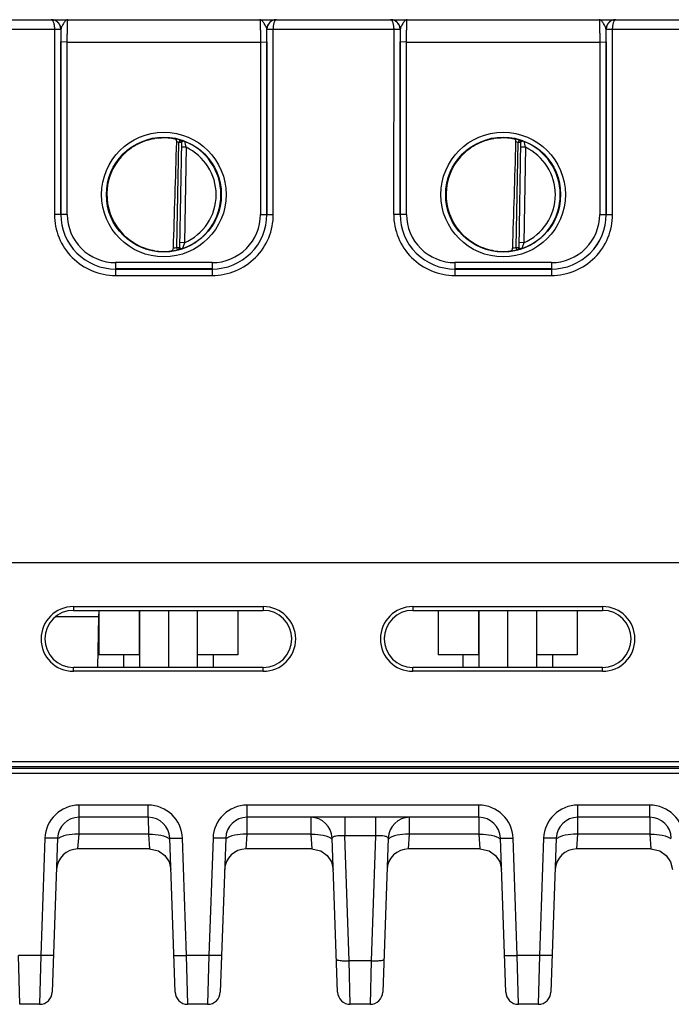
# Model space of a CAD drawing. Header units: inches. Extents: x 0 to 34, y 0 to 22.
# Tile 155 of 157: x 29.2 to 31.3, y 12.2 to 15.3. Entities that reach past the tile are written whole.
import ezdxf

# ---------------------------------------------------------------- set-up
doc = ezdxf.new("R2010")
doc.units = ezdxf.units.IN
doc.header["$LTSCALE"] = 1.87
doc.header["$MEASUREMENT"] = 0
doc.layers.get('0').update_dxf_attribs({"linetype": 'CONTINUOUS'})
doc.layers.add('02___PRT_ALL_AXES', color=7, linetype='CONTINUOUS')

msp = doc.modelspace()

# ---------------------------------------------------------------- linework, layer by layer
at = {"color": 7, "linetype": 'CONTINUOUS'}
for p, q in [((28.9737, 15.2779), (29.3283, 15.2779)), ((29.3298, 15.2779), (29.3283, 15.2779)), ((29.3285, 15.2779), (30.0286, 15.2779)), ((29.3287, 15.2779), (29.3286, 15.2779)), ((29.3301, 15.2779), (29.3287, 15.2779)), ((30.0286, 15.2779), (30.0262, 15.2779)), ((30.0287, 15.2779), (30.0272, 15.2779)), ((30.0287, 15.2779), (30.3833, 15.2779)), ((30.3848, 15.2779), (30.3833, 15.2779)), ((30.3835, 15.2779), (31.0836, 15.2779)), ((30.3837, 15.2779), (30.3836, 15.2779)), ((30.3851, 15.2779), (30.3837, 15.2779)), ((31.0836, 15.2779), (31.0812, 15.2779)), ((31.0837, 15.2779), (31.0822, 15.2779)), ((31.0837, 15.2779), (31.4383, 15.2779)), ((28.9639, 15.248), (29.3382, 15.248)), ((29.3382, 15.248), (29.3381, 14.6726)), ((29.3382, 15.248), (29.3582, 15.248)), ((29.3382, 15.248), (29.3582, 15.2479)), ((29.3582, 15.2479), (29.3581, 14.6725)), ((29.3585, 15.2479), (29.3582, 15.2479)), ((29.9989, 15.2479), (29.9986, 15.2479)), ((29.9989, 15.248), (30.0189, 15.248)), ((29.9989, 15.2479), (30.0189, 15.248)), ((29.9989, 14.6725), (29.9989, 15.2479)), ((30.0189, 15.248), (30.3932, 15.248)), ((30.0189, 14.6726), (30.0189, 15.248)), ((30.3932, 15.248), (30.3931, 14.6726)), ((30.3932, 15.248), (30.4132, 15.248)), ((30.3932, 15.248), (30.4132, 15.2479)), ((30.4132, 15.2479), (30.4131, 14.6725)), ((30.4135, 15.2479), (30.4132, 15.2479)), ((31.0539, 15.2479), (31.0536, 15.2479)), ((31.0539, 15.248), (31.0739, 15.248)), ((31.0539, 15.2479), (31.0739, 15.248)), ((31.0539, 14.6725), (31.0539, 15.2479)), ((31.0739, 15.248), (31.4482, 15.248)), ((31.0739, 14.6726), (31.0739, 15.248)), ((29.3582, 14.6726), (29.3583, 15.2087)), ((29.3783, 15.2085), (29.3583, 15.2087)), ((29.3782, 14.6724), (29.3783, 15.2085)), ((29.3783, 15.2085), (29.9788, 15.2085)), ((29.9788, 15.2085), (29.9988, 15.2087)), ((29.9788, 15.2085), (29.9789, 14.6724)), ((29.9988, 15.2087), (29.9989, 14.6726)), ((30.4132, 14.6726), (30.4133, 15.2087)), ((30.4333, 15.2085), (30.4133, 15.2087)), ((30.4332, 14.6724), (30.4333, 15.2085)), ((30.4333, 15.2085), (31.0338, 15.2085)), ((31.0338, 15.2085), (31.0538, 15.2087)), ((31.0338, 15.2085), (31.0339, 14.6724)), ((31.0538, 15.2087), (31.0539, 14.6726)), ((29.7193, 14.57), (29.725, 14.8963)), ((29.7272, 14.9039), (29.725, 14.8963)), ((29.7329, 14.8962), (29.725, 14.8963)), ((29.7272, 14.9043), (29.7272, 14.9039)), ((29.7329, 14.8966), (29.7272, 14.5695)), ((29.7476, 14.8811), (29.7326, 14.8814)), ((30.7743, 14.57), (30.78, 14.8963)), ((30.7822, 14.9039), (30.78, 14.8963)), ((30.7879, 14.8962), (30.78, 14.8963)), ((30.7822, 14.9043), (30.7822, 14.9039)), ((30.7879, 14.8966), (30.7822, 14.5695)), ((30.8026, 14.8811), (30.7876, 14.8814)), ((29.7476, 14.8811), (29.7424, 14.5844)), ((30.8026, 14.8811), (30.7974, 14.5844)), ((29.3581, 14.6725), (29.3381, 14.6726)), ((29.3582, 14.6726), (29.3581, 14.6725)), ((29.3782, 14.6724), (29.3582, 14.6726)), ((29.9789, 14.6724), (29.9989, 14.6726)), ((29.9989, 14.6726), (29.9989, 14.6725)), ((29.9989, 14.6725), (30.0189, 14.6726)), ((30.4131, 14.6725), (30.3931, 14.6726)), ((30.4132, 14.6726), (30.4131, 14.6725)), ((30.4332, 14.6724), (30.4132, 14.6726)), ((31.0339, 14.6724), (31.0539, 14.6726)), ((31.0539, 14.6726), (31.0539, 14.6725)), ((31.0539, 14.6725), (31.0739, 14.6726)), ((29.7424, 14.5844), (29.7274, 14.5847)), ((30.7974, 14.5844), (30.7824, 14.5847)), ((29.7193, 14.57), (29.7272, 14.5699)), ((29.7212, 14.5624), (29.7193, 14.57)), ((29.7212, 14.5624), (29.7212, 14.562)), ((29.7212, 14.562), (29.7237, 14.5624)), ((29.7272, 14.5695), (29.7276, 14.5686)), ((29.7276, 14.5686), (29.7287, 14.5677)), ((30.7743, 14.57), (30.7822, 14.5699)), ((30.7762, 14.5624), (30.7743, 14.57)), ((30.7762, 14.5624), (30.7762, 14.562)), ((30.7762, 14.562), (30.7787, 14.5624)), ((30.7822, 14.5695), (30.7826, 14.5686)), ((30.7826, 14.5686), (30.7837, 14.5677)), ((29.8289, 14.5224), (29.5282, 14.5224)), ((29.5282, 14.5224), (29.5282, 14.5026)), ((29.8289, 14.5224), (29.8289, 14.5026)), ((30.8839, 14.5224), (30.5832, 14.5224)), ((30.5832, 14.5224), (30.5832, 14.5026)), ((30.8839, 14.5224), (30.8839, 14.5026)), ((29.5282, 14.5026), (29.5281, 14.5025)), ((29.5281, 14.5025), (29.829, 14.5025)), ((29.5281, 14.5025), (29.5281, 14.4826)), ((29.8289, 14.5026), (29.5282, 14.5026)), ((29.8289, 14.5026), (29.829, 14.5025)), ((29.829, 14.5025), (29.829, 14.4826)), ((30.5832, 14.5026), (30.5831, 14.5025)), ((30.5831, 14.5025), (30.884, 14.5025)), ((30.5831, 14.5025), (30.5831, 14.4826)), ((30.8839, 14.5026), (30.5832, 14.5026)), ((30.8839, 14.5026), (30.884, 14.5025)), ((30.884, 14.5025), (30.884, 14.4826)), ((29.5281, 14.4826), (29.829, 14.4826)), ((30.5831, 14.4826), (30.884, 14.4826)), ((32.4416, 13.5889), (23.6196, 13.5889)), ((29.3973, 13.4527), (29.9878, 13.4527)), ((29.3973, 13.4527), (29.3973, 13.4409)), ((29.9878, 13.4527), (29.9878, 13.4409)), ((30.4523, 13.4527), (31.0428, 13.4527)), ((30.4523, 13.4527), (30.4523, 13.4409)), ((31.0428, 13.4527), (31.0428, 13.4409)), ((29.475, 13.4209), (29.3414, 13.4209)), ((29.3973, 13.4409), (29.9878, 13.4409)), ((29.475, 13.4209), (29.4723, 13.2637)), ((29.4765, 13.4409), (29.4765, 13.3029)), ((29.6017, 13.4409), (29.6017, 13.3029)), ((29.6025, 13.4409), (29.6025, 13.2637)), ((29.6925, 13.4409), (29.6925, 13.2637)), ((29.7825, 13.4409), (29.7825, 13.2637)), ((29.9085, 13.4409), (29.9085, 13.3029)), ((30.4523, 13.4409), (31.0428, 13.4409)), ((30.5315, 13.4409), (30.5315, 13.3029)), ((30.6567, 13.4409), (30.6567, 13.3029)), ((30.6575, 13.4409), (30.6575, 13.2637)), ((30.7475, 13.4409), (30.7475, 13.2637)), ((30.8375, 13.4409), (30.8375, 13.2637)), ((30.9635, 13.4409), (30.9635, 13.3029)), ((29.6025, 13.3029), (29.4765, 13.3029)), ((29.553, 13.3029), (29.553, 13.2637)), ((29.9085, 13.3029), (29.7825, 13.3029)), ((29.832, 13.3029), (29.832, 13.2637)), ((30.6575, 13.3029), (30.5315, 13.3029)), ((30.608, 13.3029), (30.608, 13.2637)), ((30.9635, 13.3029), (30.8375, 13.3029)), ((30.887, 13.3029), (30.887, 13.2637)), ((29.9878, 13.2637), (29.3973, 13.2637)), ((29.3973, 13.2515), (29.3973, 13.2637)), ((29.9878, 13.2515), (29.9878, 13.2637)), ((31.0428, 13.2637), (30.4523, 13.2637)), ((30.4523, 13.2515), (30.4523, 13.2637)), ((31.0428, 13.2515), (31.0428, 13.2637)), ((29.9878, 13.2515), (29.3973, 13.2515)), ((31.0428, 13.2515), (30.4523, 13.2515)), ((32.5157, 12.9548), (23.6184, 12.9548)), ((32.4307, 12.9695), (23.6194, 12.9695)), ((20.7534, 12.9352), (32.5313, 12.9352)), ((32.3949, 12.9497), (23.2856, 12.9497)), ((29.63, 12.8354), (29.415, 12.8354)), ((29.415, 12.7974), (29.415, 12.8354)), ((29.63, 12.7974), (29.63, 12.8354)), ((30.658, 12.8354), (29.9376, 12.8354)), ((29.9376, 12.7974), (29.9376, 12.8354)), ((30.658, 12.7974), (30.658, 12.8354)), ((31.1895, 12.8354), (30.9657, 12.8354)), ((30.9657, 12.7974), (30.9657, 12.8354)), ((31.1895, 12.7974), (31.1895, 12.8354)), ((29.4147, 12.7447), (29.415, 12.7974)), ((29.63, 12.7974), (29.415, 12.7974)), ((29.63, 12.7974), (29.6303, 12.7447)), ((29.9374, 12.7447), (29.9376, 12.7974)), ((30.658, 12.7974), (29.9376, 12.7974)), ((30.1351, 12.7974), (30.1354, 12.7447)), ((30.2409, 12.7974), (30.2409, 12.7398)), ((30.3369, 12.7974), (30.3369, 12.7398)), ((30.4425, 12.7447), (30.4428, 12.7974)), ((30.658, 12.7974), (30.6583, 12.7447)), ((30.9654, 12.7447), (30.9657, 12.7974)), ((31.1895, 12.7974), (30.9657, 12.7974)), ((31.1895, 12.7974), (31.1898, 12.7447)), ((29.4115, 12.699), (29.4147, 12.7447)), ((29.6303, 12.7447), (29.4147, 12.7447)), ((29.6303, 12.7447), (29.6334, 12.699)), ((29.9342, 12.699), (29.9374, 12.7447)), ((30.1354, 12.7447), (29.9374, 12.7447)), ((30.1354, 12.7447), (30.1385, 12.699)), ((30.3369, 12.7398), (30.2409, 12.7398)), ((30.2545, 12.3515), (30.2409, 12.7398)), ((30.3369, 12.7398), (30.3234, 12.3515)), ((30.4393, 12.699), (30.4425, 12.7447)), ((30.6583, 12.7447), (30.4425, 12.7447)), ((30.6583, 12.7447), (30.6615, 12.699)), ((30.9623, 12.699), (30.9654, 12.7447)), ((31.1898, 12.7447), (30.9654, 12.7447)), ((31.1898, 12.7447), (31.193, 12.699)), ((29.3087, 12.7328), (29.296, 12.3679)), ((29.3481, 12.7328), (29.3314, 12.2539)), ((29.7136, 12.2539), (29.6969, 12.7328)), ((29.749, 12.3679), (29.7362, 12.7328)), ((29.8314, 12.7328), (29.8187, 12.3679)), ((29.8708, 12.7328), (29.854, 12.2539)), ((30.2187, 12.2539), (30.202, 12.7328)), ((30.3759, 12.7328), (30.3592, 12.2539)), ((30.7416, 12.2539), (30.7249, 12.7328)), ((30.777, 12.3679), (30.7643, 12.7328)), ((30.8595, 12.7328), (30.8467, 12.3679)), ((30.8988, 12.7328), (30.8821, 12.2539)), ((29.6334, 12.699), (29.4115, 12.699)), ((30.1385, 12.699), (29.9342, 12.699)), ((30.6615, 12.699), (30.4393, 12.699)), ((31.193, 12.699), (30.9623, 12.699)), ((29.296, 12.3679), (29.2263, 12.3679)), ((29.2303, 12.2159), (29.2263, 12.3679)), ((29.296, 12.3679), (29.292, 12.2159)), ((29.8187, 12.3679), (29.749, 12.3679)), ((29.7529, 12.2159), (29.749, 12.3679)), ((29.8187, 12.3679), (29.8147, 12.2159)), ((30.3234, 12.3515), (30.2545, 12.3515)), ((30.2581, 12.2159), (30.2545, 12.3515)), ((30.3234, 12.3515), (30.3198, 12.2159)), ((30.8467, 12.3679), (30.777, 12.3679)), ((30.781, 12.2159), (30.777, 12.3679)), ((30.8467, 12.3679), (30.8427, 12.2159)), ((29.292, 12.2159), (29.2303, 12.2159)), ((29.8147, 12.2159), (29.7529, 12.2159)), ((30.3198, 12.2159), (30.2581, 12.2159)), ((30.8427, 12.2159), (30.781, 12.2159))]:
    msp.add_line(p, q, dxfattribs=at)
for points in [[(29.6334, 12.699), (29.638, 12.6988), (29.6616, 12.6928), (29.6814, 12.6787), (29.6949, 12.6585), (29.7003, 12.6348)], [(30.1385, 12.699), (30.1431, 12.6988), (30.1667, 12.6928), (30.1865, 12.6787), (30.2, 12.6585), (30.2054, 12.6348)], [(30.6615, 12.699), (30.6661, 12.6988), (30.6896, 12.6928), (30.7094, 12.6787), (30.7229, 12.6585), (30.7283, 12.6348)], [(31.193, 12.699), (31.1976, 12.6988), (31.2211, 12.6928), (31.2409, 12.6787), (31.2544, 12.6585), (31.2598, 12.6348)]]:
    msp.add_lwpolyline(points, dxfattribs=at)
for centre, radius in [((29.6785, 14.734), 0.1937), ((29.6785, 14.7339), 0.1787), ((30.7335, 14.734), 0.1937), ((30.7335, 14.7339), 0.1787)]:
    msp.add_circle(centre, radius, dxfattribs=at)
for centre, radius, start, end in [((29.3283, 15.2746), 0.00327, 87.8599, 89.9826), ((29.3285, 15.2479), 0.03, 87.5291, 89.999), ((29.3285, 15.2479), 0.03, 359.9956, 87.5279), ((30.0286, 15.2479), 0.03, 92.7602, 180.0044), ((30.0286, 15.2479), 0.03, 90.0012, 92.7589), ((30.0287, 15.2746), 0.00327, 90.0179, 92.1395), ((30.3833, 15.2746), 0.00327, 87.8599, 89.9826), ((30.3835, 15.2479), 0.03, 87.5291, 89.999), ((30.3835, 15.2479), 0.03, 359.9956, 87.5279), ((31.0836, 15.2479), 0.03, 92.7602, 180.0044), ((31.0836, 15.2479), 0.03, 90.0012, 92.7589), ((31.0837, 15.2746), 0.00327, 90.0179, 92.1395), ((29.3281, 15.2479), 0.03, 359.9986, 0.2485), ((34.1515, 15.2083), 4.7932, 179.5265, 179.9953), ((25.4611, 15.2094), 4.5376, 359.9915, 0.4867), ((30.0289, 15.2479), 0.03, 179.7515, 180.0014), ((30.3831, 15.2479), 0.03, 359.9986, 0.2485), ((35.2065, 15.2083), 4.7932, 179.5265, 179.9953), ((26.5161, 15.2094), 4.5376, 359.9915, 0.4867), ((31.0839, 15.2479), 0.03, 179.7515, 180.0014), ((29.6785, 14.734), 0.1772, 97.5897, 260.4103), ((29.6787, 14.7331), 0.1781, 97.6098, 99.3988), ((29.6785, 14.7342), 0.1766, 74.0133, 78.9223), ((29.6785, 14.7339), 0.169, 74.0143, 76.3145), ((29.725, 14.8967), 0.00787, 359.0028, 74.0573), ((29.725, 14.8963), 0.00787, 1.6021, 74.0232), ((29.725, 14.8963), 0.00784, 359.0019, 1.612), ((29.6785, 14.7339), 0.1776, 359.9911, 68.799), ((30.0292, 14.9654), 0.2939, 192.9473, 196.6544), ((30.7335, 14.734), 0.1772, 97.5897, 260.4103), ((30.7337, 14.7331), 0.1781, 97.6098, 99.3988), ((30.7335, 14.7342), 0.1766, 74.0133, 78.9223), ((30.7335, 14.7339), 0.169, 74.0143, 76.3145), ((30.78, 14.8967), 0.00787, 359.0028, 74.0573), ((30.78, 14.8963), 0.00787, 1.6021, 74.0232), ((30.78, 14.8963), 0.00784, 359.0019, 1.612), ((30.7335, 14.7339), 0.1776, 359.9911, 68.799), ((31.0842, 14.9654), 0.2939, 192.9473, 196.6544), ((29.6785, 14.7339), 0.1626, 359.9909, 64.8568), ((30.7335, 14.7339), 0.1626, 359.9909, 64.8568), ((29.6768, 14.734), 0.1755, 180.0274, 181.9215), ((29.6786, 14.7339), 0.1776, 289.1914, 359.9989), ((29.6786, 14.7339), 0.1626, 293.1309, 0.0028), ((30.7318, 14.734), 0.1755, 180.0274, 181.9215), ((30.7336, 14.7339), 0.1776, 289.1914, 359.9989), ((30.7336, 14.7339), 0.1626, 293.1308, 0.0029), ((29.5281, 14.6725), 0.1899, 179.9889, 270.0019), ((29.5281, 14.6724), 0.1699, 179.9848, 270.0049), ((29.5282, 14.6725), 0.17, 179.9855, 269.9982), ((29.5282, 14.6723), 0.15, 179.9812, 270.0003), ((29.8289, 14.6725), 0.17, 270.0018, 0.0145), ((29.8289, 14.6723), 0.15, 269.9997, 0.0188), ((29.829, 14.6725), 0.1899, 269.9981, 0.0111), ((29.829, 14.6724), 0.1699, 269.9951, 0.0152), ((30.5831, 14.6725), 0.1899, 179.9889, 270.0019), ((30.5831, 14.6724), 0.1699, 179.9848, 270.0049), ((30.5832, 14.6725), 0.17, 179.9855, 269.9982), ((30.5832, 14.6723), 0.15, 179.9812, 270.0003), ((30.8839, 14.6725), 0.17, 270.0018, 0.0145), ((30.8839, 14.6723), 0.15, 269.9997, 0.0188), ((30.884, 14.6725), 0.1899, 269.9981, 0.0111), ((30.884, 14.6724), 0.1699, 269.9951, 0.0152), ((29.6788, 14.7352), 0.1784, 259.0718, 260.3997), ((29.6772, 14.7252), 0.1683, 260.3451, 277.8085), ((29.6785, 14.7338), 0.1767, 277.0182, 283.9844), ((29.6785, 14.734), 0.169, 280.1153, 283.9841), ((29.7193, 14.5696), 0.00787, 283.9402, 358.9971), ((29.7193, 14.57), 0.00787, 283.9738, 356.3969), ((29.7193, 14.57), 0.00784, 356.3871, 358.9981), ((30.7338, 14.7352), 0.1784, 259.0718, 260.3997), ((30.7322, 14.7252), 0.1683, 260.3451, 277.8085), ((30.7335, 14.7338), 0.1767, 277.0182, 283.9844), ((30.7335, 14.734), 0.169, 280.1153, 283.9841), ((30.7743, 14.5696), 0.00787, 283.9402, 358.9971), ((30.7743, 14.57), 0.00787, 283.9738, 356.3969), ((30.7743, 14.57), 0.00784, 356.3871, 358.9981), ((29.3973, 13.3521), 0.1006, 90.0006, 269.9994), ((29.9878, 13.3521), 0.1006, 270.0003, 89.9997), ((30.4523, 13.3521), 0.1006, 90.0006, 269.9994), ((31.0428, 13.3521), 0.1006, 270.0003, 89.9997), ((29.3973, 13.3523), 0.0886, 90, 270), ((29.5341, 13.4198), 0.0591, 167.3599, 179), ((29.9878, 13.3523), 0.0886, 270, 90), ((30.4523, 13.3523), 0.0886, 90, 270), ((31.0428, 13.3523), 0.0886, 270, 90), ((29.415, 12.7291), 0.1063, 90.0003, 177.9997), ((29.63, 12.7291), 0.1063, 2.0026, 89.9973), ((29.9376, 12.7291), 0.1063, 90.0003, 177.9997), ((30.658, 12.7291), 0.1063, 2.0026, 89.9973), ((30.9657, 12.7291), 0.1063, 90.0003, 177.9997), ((31.1895, 12.7291), 0.1063, 2.0026, 89.9973), ((29.415, 12.7305), 0.0669, 90.0003, 178), ((29.63, 12.7305), 0.0669, 2.0112, 90), ((29.9376, 12.7305), 0.0669, 90.0003, 177.9977), ((30.1351, 12.7305), 0.0669, 2, 90), ((30.4428, 12.7305), 0.0669, 89.9997, 178), ((30.658, 12.7305), 0.0669, 2.0112, 90), ((30.9657, 12.7305), 0.0669, 90.0003, 177.9977), ((31.1895, 12.7305), 0.0669, 2.0112, 90), ((29.4115, 12.6321), 0.0669, 90, 177.64), ((29.9342, 12.6321), 0.0669, 90, 177.64), ((30.4393, 12.6321), 0.0669, 90, 177.64), ((30.9623, 12.6321), 0.0669, 90, 177.64), ((29.292, 12.2553), 0.0394, 270, 358), ((29.7529, 12.2553), 0.0394, 182.0082, 270.0003), ((29.8147, 12.2553), 0.0394, 269.9997, 357.9918), ((30.2581, 12.2553), 0.0394, 182, 270), ((30.3198, 12.2553), 0.0394, 270, 358), ((30.781, 12.2553), 0.0394, 182.0082, 270.0003), ((30.8427, 12.2553), 0.0394, 269.9997, 357.9918)]:
    msp.add_arc(centre, radius, start, end, dxfattribs=at)
for centre in [(29.7002, 17.4912), (30.7552, 17.4912)]:
    msp.add_ellipse(centre, major_axis=(0.078, 4.4688), ratio=0.01745, start_param=-2.283644, end_param=-2.189561, dxfattribs=at)
for points, knots in [([(29.3285, 15.2779), (29.3291, 15.2779), (29.3306, 15.2773), (29.3323, 15.2755), (29.334, 15.2727), (29.3354, 15.2691), (29.3366, 15.2646), (29.3378, 15.2576), (29.3382, 15.2519), (29.3382, 15.248)], [0, 0, 0, 0, 0.058927, 0.132934, 0.228657, 0.347601, 0.48839, 0.647641, 1, 1, 1, 1]), ([(29.3582, 15.248), (29.3581, 15.2519), (29.3566, 15.2596), (29.3502, 15.2694), (29.3408, 15.2759), (29.3334, 15.2777), (29.3298, 15.2779)], [0, 0, 0, 0, 0.256304, 0.50879, 0.756176, 1, 1, 1, 1]), ([(29.3799, 15.2779), (29.3789, 15.2779), (29.3767, 15.2774), (29.3736, 15.2753), (29.3707, 15.2722), (29.3677, 15.2681), (29.3648, 15.2634), (29.3619, 15.2583), (29.3596, 15.2532), (29.3585, 15.2496), (29.3585, 15.2479)], [0, 0, 0, 0, 0.078756, 0.170582, 0.281971, 0.413169, 0.5601, 0.715105, 0.866637, 1, 1, 1, 1]), ([(29.3783, 15.2085), (29.3783, 15.213), (29.3783, 15.2219), (29.3784, 15.2348), (29.3785, 15.2449), (29.3787, 15.2524), (29.3788, 15.2575), (29.3789, 15.262), (29.379, 15.2661), (29.3791, 15.2695), (29.3793, 15.2724), (29.3794, 15.2745), (29.3795, 15.2758), (29.3796, 15.2765), (29.3796, 15.2771), (29.3797, 15.2775), (29.3798, 15.2778), (29.3798, 15.2779), (29.3799, 15.2779)], [0, 0, 0, 0, 0.195368, 0.382973, 0.55569, 0.634386, 0.706958, 0.772718, 0.831042, 0.881376, 0.923246, 0.956259, 0.969347, 0.980118, 0.98855, 0.994633, 0.998383, 1, 1, 1, 1]), ([(29.9772, 15.2779), (29.9772, 15.2779), (29.9773, 15.2778), (29.9774, 15.2775), (29.9774, 15.2771), (29.9775, 15.2765), (29.9776, 15.2758), (29.9777, 15.2745), (29.9778, 15.2724), (29.978, 15.2695), (29.9781, 15.2661), (29.9782, 15.262), (29.9783, 15.2575), (29.9784, 15.2524), (29.9785, 15.2449), (29.9787, 15.2348), (29.9788, 15.2219), (29.9788, 15.213), (29.9788, 15.2085)], [0, 0, 0, 0, 0.00163, 0.005392, 0.011478, 0.019909, 0.030679, 0.043767, 0.07678, 0.118649, 0.168982, 0.227304, 0.293062, 0.365632, 0.444325, 0.617036, 0.804634, 1, 1, 1, 1]), ([(29.9986, 15.2479), (29.9985, 15.2496), (29.9975, 15.2532), (29.9951, 15.2583), (29.9923, 15.2634), (29.9894, 15.2681), (29.9864, 15.2722), (29.9834, 15.2753), (29.9804, 15.2774), (29.9782, 15.2779), (29.9772, 15.2779)], [0, 0, 0, 0, 0.133375, 0.284921, 0.439936, 0.58687, 0.718061, 0.829437, 0.921249, 1, 1, 1, 1]), ([(30.0272, 15.2779), (30.0235, 15.2777), (30.0161, 15.2759), (30.0068, 15.2693), (30.0004, 15.2596), (29.9989, 15.2519), (29.9989, 15.248)], [0, 0, 0, 0, 0.243825, 0.491225, 0.743715, 1, 1, 1, 1]), ([(30.0189, 15.248), (30.0189, 15.2519), (30.0193, 15.2576), (30.0205, 15.2646), (30.0217, 15.2691), (30.0231, 15.2727), (30.0247, 15.2755), (30.0265, 15.2773), (30.028, 15.2779), (30.0286, 15.2779)], [0, 0, 0, 0, 0.35236, 0.511612, 0.652403, 0.771347, 0.867068, 0.941073, 1, 1, 1, 1]), ([(30.3835, 15.2779), (30.3841, 15.2779), (30.3856, 15.2773), (30.3873, 15.2755), (30.389, 15.2727), (30.3904, 15.2691), (30.3916, 15.2646), (30.3928, 15.2576), (30.3932, 15.2519), (30.3932, 15.248)], [0, 0, 0, 0, 0.058927, 0.132934, 0.228657, 0.347601, 0.48839, 0.647641, 1, 1, 1, 1]), ([(30.4132, 15.248), (30.4131, 15.2519), (30.4116, 15.2596), (30.4052, 15.2694), (30.3958, 15.2759), (30.3884, 15.2777), (30.3848, 15.2779)], [0, 0, 0, 0, 0.256304, 0.50879, 0.756176, 1, 1, 1, 1]), ([(30.4349, 15.2779), (30.4339, 15.2779), (30.4317, 15.2774), (30.4286, 15.2753), (30.4257, 15.2722), (30.4227, 15.2681), (30.4198, 15.2634), (30.4169, 15.2583), (30.4146, 15.2532), (30.4135, 15.2496), (30.4135, 15.2479)], [0, 0, 0, 0, 0.078756, 0.170582, 0.281971, 0.413169, 0.5601, 0.715105, 0.866637, 1, 1, 1, 1]), ([(30.4333, 15.2085), (30.4333, 15.213), (30.4333, 15.2219), (30.4334, 15.2348), (30.4335, 15.2449), (30.4337, 15.2524), (30.4338, 15.2575), (30.4339, 15.262), (30.434, 15.2661), (30.4341, 15.2695), (30.4343, 15.2724), (30.4344, 15.2745), (30.4345, 15.2758), (30.4346, 15.2765), (30.4346, 15.2771), (30.4347, 15.2775), (30.4348, 15.2778), (30.4348, 15.2779), (30.4349, 15.2779)], [0, 0, 0, 0, 0.195368, 0.382973, 0.55569, 0.634386, 0.706958, 0.772718, 0.831042, 0.881376, 0.923246, 0.956259, 0.969347, 0.980118, 0.98855, 0.994633, 0.998383, 1, 1, 1, 1]), ([(31.0322, 15.2779), (31.0322, 15.2779), (31.0323, 15.2778), (31.0324, 15.2775), (31.0324, 15.2771), (31.0325, 15.2765), (31.0326, 15.2758), (31.0327, 15.2745), (31.0328, 15.2724), (31.033, 15.2695), (31.0331, 15.2661), (31.0332, 15.262), (31.0333, 15.2575), (31.0334, 15.2524), (31.0335, 15.2449), (31.0337, 15.2348), (31.0338, 15.2219), (31.0338, 15.213), (31.0338, 15.2085)], [0, 0, 0, 0, 0.00163, 0.005392, 0.011478, 0.019909, 0.030679, 0.043767, 0.07678, 0.118649, 0.168982, 0.227304, 0.293062, 0.365632, 0.444325, 0.617036, 0.804634, 1, 1, 1, 1]), ([(31.0536, 15.2479), (31.0535, 15.2496), (31.0525, 15.2532), (31.0501, 15.2583), (31.0473, 15.2634), (31.0444, 15.2681), (31.0414, 15.2722), (31.0384, 15.2753), (31.0354, 15.2774), (31.0332, 15.2779), (31.0322, 15.2779)], [0, 0, 0, 0, 0.133375, 0.284921, 0.439936, 0.58687, 0.718061, 0.829437, 0.921249, 1, 1, 1, 1]), ([(31.0822, 15.2779), (31.0785, 15.2777), (31.0711, 15.2759), (31.0618, 15.2693), (31.0554, 15.2596), (31.0539, 15.2519), (31.0539, 15.248)], [0, 0, 0, 0, 0.243825, 0.491225, 0.743715, 1, 1, 1, 1]), ([(31.0739, 15.248), (31.0739, 15.2519), (31.0743, 15.2576), (31.0755, 15.2646), (31.0767, 15.2691), (31.0781, 15.2727), (31.0797, 15.2755), (31.0815, 15.2773), (31.083, 15.2779), (31.0836, 15.2779)], [0, 0, 0, 0, 0.35236, 0.511612, 0.652403, 0.771347, 0.867068, 0.941073, 1, 1, 1, 1]), ([(29.5014, 14.7354), (29.5014, 14.7458), (29.5034, 14.7664), (29.5117, 14.7964), (29.5251, 14.8244), (29.5432, 14.8497), (29.5654, 14.8715), (29.5911, 14.8891), (29.6194, 14.902), (29.6395, 14.9071), (29.6496, 14.9088)], [0, 0, 0, 0, 0.124994, 0.249987, 0.374981, 0.49998, 0.624979, 0.749984, 0.87499, 1, 1, 1, 1]), ([(29.6551, 14.9096), (29.6604, 14.9103), (29.6796, 14.912), (29.699, 14.9103), (29.7125, 14.9074)], [0, 0, 0, 0, 0.279236, 1, 1, 1, 1]), ([(29.7184, 14.8981), (29.7185, 14.8993), (29.7182, 14.9015), (29.7169, 14.9045), (29.715, 14.9065), (29.7133, 14.9073), (29.7125, 14.9074)], [0, 0, 0, 0, 0.29813, 0.561485, 0.78951, 1, 1, 1, 1]), ([(29.7428, 14.8995), (29.7417, 14.8999), (29.7396, 14.9007), (29.7367, 14.9017), (29.734, 14.9025), (29.7318, 14.9032), (29.7301, 14.9036), (29.729, 14.9039), (29.7284, 14.9041), (29.7279, 14.9042), (29.7275, 14.9043), (29.7273, 14.9043), (29.7272, 14.9043), (29.7272, 14.9043)], [0, 0, 0, 0, 0.209002, 0.401143, 0.572522, 0.719607, 0.838965, 0.887207, 0.927301, 0.958883, 0.981641, 0.995322, 1, 1, 1, 1]), ([(29.7428, 14.8995), (29.7417, 14.8999), (29.74, 14.8999), (29.7379, 14.8995), (29.7364, 14.8991), (29.735, 14.8985), (29.7338, 14.8979), (29.7329, 14.8971), (29.7329, 14.8966)], [0, 0, 0, 0, 0.296253, 0.448699, 0.596767, 0.731961, 0.846449, 1, 1, 1, 1]), ([(30.5564, 14.7354), (30.5564, 14.7458), (30.5584, 14.7664), (30.5667, 14.7964), (30.5801, 14.8244), (30.5982, 14.8497), (30.6204, 14.8715), (30.6461, 14.8891), (30.6744, 14.902), (30.6945, 14.9071), (30.7046, 14.9088)], [0, 0, 0, 0, 0.124994, 0.249987, 0.374981, 0.49998, 0.624979, 0.749984, 0.87499, 1, 1, 1, 1]), ([(30.7101, 14.9096), (30.7154, 14.9103), (30.7346, 14.912), (30.754, 14.9103), (30.7675, 14.9074)], [0, 0, 0, 0, 0.279236, 1, 1, 1, 1]), ([(30.7734, 14.8981), (30.7735, 14.8993), (30.7732, 14.9015), (30.7719, 14.9045), (30.77, 14.9065), (30.7683, 14.9073), (30.7675, 14.9074)], [0, 0, 0, 0, 0.29813, 0.561485, 0.78951, 1, 1, 1, 1]), ([(30.7978, 14.8995), (30.7967, 14.8999), (30.7946, 14.9007), (30.7917, 14.9017), (30.789, 14.9025), (30.7868, 14.9032), (30.7851, 14.9036), (30.784, 14.9039), (30.7834, 14.9041), (30.7829, 14.9042), (30.7825, 14.9043), (30.7823, 14.9043), (30.7822, 14.9043), (30.7822, 14.9043)], [0, 0, 0, 0, 0.209002, 0.401143, 0.572522, 0.719607, 0.838965, 0.887207, 0.927301, 0.958883, 0.981641, 0.995322, 1, 1, 1, 1]), ([(30.7978, 14.8995), (30.7967, 14.8999), (30.795, 14.8999), (30.7929, 14.8995), (30.7914, 14.8991), (30.79, 14.8985), (30.7888, 14.8979), (30.7879, 14.8971), (30.7879, 14.8966)], [0, 0, 0, 0, 0.296253, 0.448699, 0.596767, 0.731961, 0.846449, 1, 1, 1, 1]), ([(29.645, 14.56), (29.6352, 14.5619), (29.616, 14.5673), (29.5889, 14.5802), (29.5644, 14.5974), (29.5431, 14.6184), (29.5257, 14.6427), (29.5126, 14.6696), (29.5041, 14.6983), (29.5018, 14.7182), (29.5015, 14.7281)], [0, 0, 0, 0, 0.125009, 0.250015, 0.37502, 0.500019, 0.625017, 0.750011, 0.875004, 1, 1, 1, 1]), ([(30.7, 14.56), (30.6902, 14.5619), (30.671, 14.5673), (30.6439, 14.5802), (30.6194, 14.5974), (30.5981, 14.6184), (30.5807, 14.6427), (30.5676, 14.6696), (30.5591, 14.6983), (30.5568, 14.7182), (30.5565, 14.7281)], [0, 0, 0, 0, 0.125009, 0.250015, 0.37502, 0.500019, 0.625017, 0.750011, 0.875004, 1, 1, 1, 1]), ([(29.7424, 14.5844), (29.7417, 14.5823), (29.7398, 14.5763), (29.738, 14.5702), (29.7369, 14.5662)], [0, 0, 0, 0, 0.346235, 1, 1, 1, 1]), ([(30.7974, 14.5844), (30.7967, 14.5823), (30.7948, 14.5763), (30.793, 14.5702), (30.7919, 14.5662)], [0, 0, 0, 0, 0.346235, 1, 1, 1, 1]), ([(29.7001, 14.5585), (29.7011, 14.5586), (29.7031, 14.5592), (29.7056, 14.561), (29.7076, 14.564), (29.7081, 14.5664), (29.7081, 14.5676)], [0, 0, 0, 0, 0.224287, 0.456533, 0.713042, 1, 1, 1, 1]), ([(29.7237, 14.5624), (29.7249, 14.5628), (29.7272, 14.5642), (29.7284, 14.5665), (29.7287, 14.5677)], [0, 0, 0, 0, 0.490096, 1, 1, 1, 1]), ([(29.7237, 14.5624), (29.7256, 14.5629), (29.73, 14.564), (29.7344, 14.5653), (29.7369, 14.5662)], [0, 0, 0, 0, 0.415288, 1, 1, 1, 1]), ([(29.7287, 14.5677), (29.7293, 14.5674), (29.7306, 14.5669), (29.7332, 14.566), (29.7355, 14.5658), (29.7369, 14.5662)], [0, 0, 0, 0, 0.226856, 0.484834, 1, 1, 1, 1]), ([(30.7551, 14.5585), (30.7561, 14.5586), (30.7581, 14.5592), (30.7606, 14.561), (30.7626, 14.564), (30.7631, 14.5664), (30.7631, 14.5676)], [0, 0, 0, 0, 0.224287, 0.456533, 0.713042, 1, 1, 1, 1]), ([(30.7787, 14.5624), (30.7799, 14.5628), (30.7822, 14.5642), (30.7834, 14.5665), (30.7837, 14.5677)], [0, 0, 0, 0, 0.490096, 1, 1, 1, 1]), ([(30.7787, 14.5624), (30.7806, 14.5629), (30.785, 14.564), (30.7894, 14.5653), (30.7919, 14.5662)], [0, 0, 0, 0, 0.415287, 1, 1, 1, 1]), ([(30.7837, 14.5677), (30.7843, 14.5674), (30.7856, 14.5669), (30.7882, 14.566), (30.7905, 14.5658), (30.7919, 14.5662)], [0, 0, 0, 0, 0.226857, 0.484836, 1, 1, 1, 1]), ([(29.3677, 12.7397), (29.3641, 12.7387), (29.358, 12.7365), (29.3523, 12.7328), (29.3505, 12.7307)], [0, 0, 0, 0, 0.57259, 1, 1, 1, 1]), ([(29.4147, 12.7447), (29.4104, 12.7448), (29.3946, 12.7448), (29.3787, 12.743), (29.3677, 12.7397)], [0, 0, 0, 0, 0.272895, 1, 1, 1, 1]), ([(29.6303, 12.7447), (29.6346, 12.7448), (29.6503, 12.7448), (29.6663, 12.743), (29.6773, 12.7397)], [0, 0, 0, 0, 0.272899, 1, 1, 1, 1]), ([(29.6773, 12.7397), (29.6809, 12.7387), (29.687, 12.7365), (29.6926, 12.7328), (29.6945, 12.7307)], [0, 0, 0, 0, 0.572531, 1, 1, 1, 1]), ([(29.8903, 12.7397), (29.8868, 12.7387), (29.8806, 12.7365), (29.875, 12.7328), (29.8732, 12.7307)], [0, 0, 0, 0, 0.57259, 1, 1, 1, 1]), ([(29.9374, 12.7447), (29.9331, 12.7448), (29.9173, 12.7448), (29.9014, 12.743), (29.8903, 12.7397)], [0, 0, 0, 0, 0.272895, 1, 1, 1, 1]), ([(30.1354, 12.7447), (30.1397, 12.7448), (30.1555, 12.7448), (30.1714, 12.743), (30.1824, 12.7397)], [0, 0, 0, 0, 0.272899, 1, 1, 1, 1]), ([(30.1824, 12.7397), (30.186, 12.7387), (30.1921, 12.7365), (30.1977, 12.7328), (30.1996, 12.7307)], [0, 0, 0, 0, 0.572613, 1, 1, 1, 1]), ([(30.2409, 12.7398), (30.2316, 12.7403), (30.2205, 12.7405), (30.2084, 12.7376), (30.2046, 12.7363), (30.2019, 12.7342), (30.202, 12.7328)], [0, 0, 0, 0, 0.687887, 0.806691, 0.896773, 1, 1, 1, 1]), ([(30.3759, 12.7328), (30.3759, 12.7342), (30.3733, 12.7363), (30.3695, 12.7376), (30.3574, 12.7405), (30.3463, 12.7403), (30.3369, 12.7398)], [0, 0, 0, 0, 0.103223, 0.193309, 0.312112, 1, 1, 1, 1]), ([(30.3955, 12.7397), (30.3919, 12.7387), (30.3857, 12.7365), (30.3801, 12.7328), (30.3783, 12.7307)], [0, 0, 0, 0, 0.572606, 1, 1, 1, 1]), ([(30.4425, 12.7447), (30.4382, 12.7448), (30.4224, 12.7448), (30.4065, 12.743), (30.3955, 12.7397)], [0, 0, 0, 0, 0.272895, 1, 1, 1, 1]), ([(30.6583, 12.7447), (30.6626, 12.7448), (30.6784, 12.7448), (30.6943, 12.743), (30.7053, 12.7397)], [0, 0, 0, 0, 0.272899, 1, 1, 1, 1]), ([(30.7053, 12.7397), (30.7089, 12.7387), (30.715, 12.7365), (30.7206, 12.7328), (30.7225, 12.7307)], [0, 0, 0, 0, 0.572531, 1, 1, 1, 1]), ([(30.9184, 12.7397), (30.9148, 12.7387), (30.9087, 12.7365), (30.9031, 12.7328), (30.9012, 12.7307)], [0, 0, 0, 0, 0.57259, 1, 1, 1, 1]), ([(30.9654, 12.7447), (30.9611, 12.7448), (30.9453, 12.7448), (30.9294, 12.743), (30.9184, 12.7397)], [0, 0, 0, 0, 0.272895, 1, 1, 1, 1]), ([(31.1898, 12.7447), (31.1941, 12.7448), (31.2099, 12.7448), (31.2258, 12.743), (31.2368, 12.7397)], [0, 0, 0, 0, 0.272899, 1, 1, 1, 1]), ([(31.2368, 12.7397), (31.2404, 12.7387), (31.2465, 12.7365), (31.2521, 12.7328), (31.254, 12.7307)], [0, 0, 0, 0, 0.572531, 1, 1, 1, 1]), ([(29.3481, 12.7328), (29.3481, 12.7325), (29.3465, 12.7326), (29.3448, 12.7323), (29.3409, 12.7323), (29.3362, 12.7322), (29.3303, 12.7323), (29.321, 12.7324), (29.3138, 12.7326), (29.3087, 12.7328)], [0, 0, 0, 0, 0.020389, 0.077486, 0.169968, 0.294095, 0.445312, 0.617961, 1, 1, 1, 1]), ([(29.6969, 12.7328), (29.6969, 12.7325), (29.6984, 12.7326), (29.7002, 12.7323), (29.704, 12.7323), (29.7087, 12.7322), (29.7147, 12.7323), (29.7239, 12.7324), (29.7312, 12.7326), (29.7362, 12.7328)], [0, 0, 0, 0, 0.020389, 0.077486, 0.169968, 0.294095, 0.445312, 0.617961, 1, 1, 1, 1]), ([(29.8708, 12.7328), (29.8708, 12.7325), (29.8692, 12.7326), (29.8675, 12.7323), (29.8636, 12.7323), (29.8589, 12.7322), (29.853, 12.7323), (29.8437, 12.7324), (29.8364, 12.7326), (29.8314, 12.7328)], [0, 0, 0, 0, 0.020389, 0.077486, 0.169968, 0.294095, 0.445312, 0.617961, 1, 1, 1, 1]), ([(30.7249, 12.7328), (30.7249, 12.7325), (30.7265, 12.7326), (30.7282, 12.7323), (30.7321, 12.7323), (30.7368, 12.7322), (30.7427, 12.7323), (30.752, 12.7324), (30.7592, 12.7326), (30.7643, 12.7328)], [0, 0, 0, 0, 0.020389, 0.077486, 0.169968, 0.294095, 0.445312, 0.617961, 1, 1, 1, 1]), ([(30.8988, 12.7328), (30.8988, 12.7325), (30.8973, 12.7326), (30.8955, 12.7323), (30.8917, 12.7323), (30.8869, 12.7322), (30.881, 12.7323), (30.8718, 12.7324), (30.8645, 12.7326), (30.8595, 12.7328)], [0, 0, 0, 0, 0.020389, 0.077486, 0.169968, 0.294095, 0.445312, 0.617961, 1, 1, 1, 1]), ([(29.3353, 12.3679), (29.3353, 12.3676), (29.3338, 12.3677), (29.3321, 12.3674), (29.3282, 12.3674), (29.3235, 12.3673), (29.3176, 12.3674), (29.3083, 12.3675), (29.301, 12.3677), (29.296, 12.3679)], [0, 0, 0, 0, 0.020389, 0.077485, 0.169968, 0.294095, 0.445312, 0.61796, 1, 1, 1, 1]), ([(29.7096, 12.3679), (29.7096, 12.3676), (29.7112, 12.3677), (29.7129, 12.3674), (29.7168, 12.3674), (29.7215, 12.3673), (29.7274, 12.3674), (29.7367, 12.3675), (29.7439, 12.3677), (29.749, 12.3679)], [0, 0, 0, 0, 0.020389, 0.077486, 0.169968, 0.294095, 0.445312, 0.617961, 1, 1, 1, 1]), ([(29.858, 12.3679), (29.858, 12.3676), (29.8565, 12.3677), (29.8547, 12.3674), (29.8509, 12.3674), (29.8462, 12.3673), (29.8402, 12.3674), (29.831, 12.3675), (29.8237, 12.3677), (29.8187, 12.3679)], [0, 0, 0, 0, 0.020389, 0.077485, 0.169968, 0.294095, 0.445312, 0.61796, 1, 1, 1, 1]), ([(30.2152, 12.3556), (30.2152, 12.3551), (30.2163, 12.3542), (30.2201, 12.353), (30.2281, 12.3518), (30.2402, 12.3512), (30.2495, 12.3513), (30.2545, 12.3515)], [0, 0, 0, 0, 0.032511, 0.09348, 0.309098, 0.626566, 1, 1, 1, 1]), ([(30.3234, 12.3515), (30.3284, 12.3513), (30.3376, 12.3512), (30.3497, 12.3518), (30.3578, 12.3529), (30.3616, 12.3542), (30.3627, 12.3551), (30.3627, 12.3556)], [0, 0, 0, 0, 0.37336, 0.690775, 0.90636, 0.96736, 1, 1, 1, 1]), ([(30.7377, 12.3679), (30.7377, 12.3676), (30.7392, 12.3677), (30.7409, 12.3674), (30.7448, 12.3674), (30.7495, 12.3673), (30.7554, 12.3674), (30.7647, 12.3675), (30.772, 12.3677), (30.777, 12.3679)], [0, 0, 0, 0, 0.020389, 0.077486, 0.169968, 0.294095, 0.445312, 0.617961, 1, 1, 1, 1]), ([(30.8861, 12.3679), (30.8861, 12.3676), (30.8845, 12.3677), (30.8828, 12.3674), (30.8789, 12.3674), (30.8742, 12.3673), (30.8683, 12.3674), (30.859, 12.3675), (30.8517, 12.3677), (30.8467, 12.3679)], [0, 0, 0, 0, 0.020389, 0.077485, 0.169968, 0.294095, 0.445312, 0.61796, 1, 1, 1, 1])]:
    msp.add_open_spline(points, degree=3, knots=knots, dxfattribs=at)
at = {"layer": '02___PRT_ALL_AXES', "color": 7, "linetype": 'CONTINUOUS'}
for p, q in [((30.0763, 13.3507), (30.0762, 13.3585)), ((30.3639, 13.3592), (30.3638, 13.3501))]:
    msp.add_line(p, q, dxfattribs=at)

doc.saveas('drawing.dxf')
